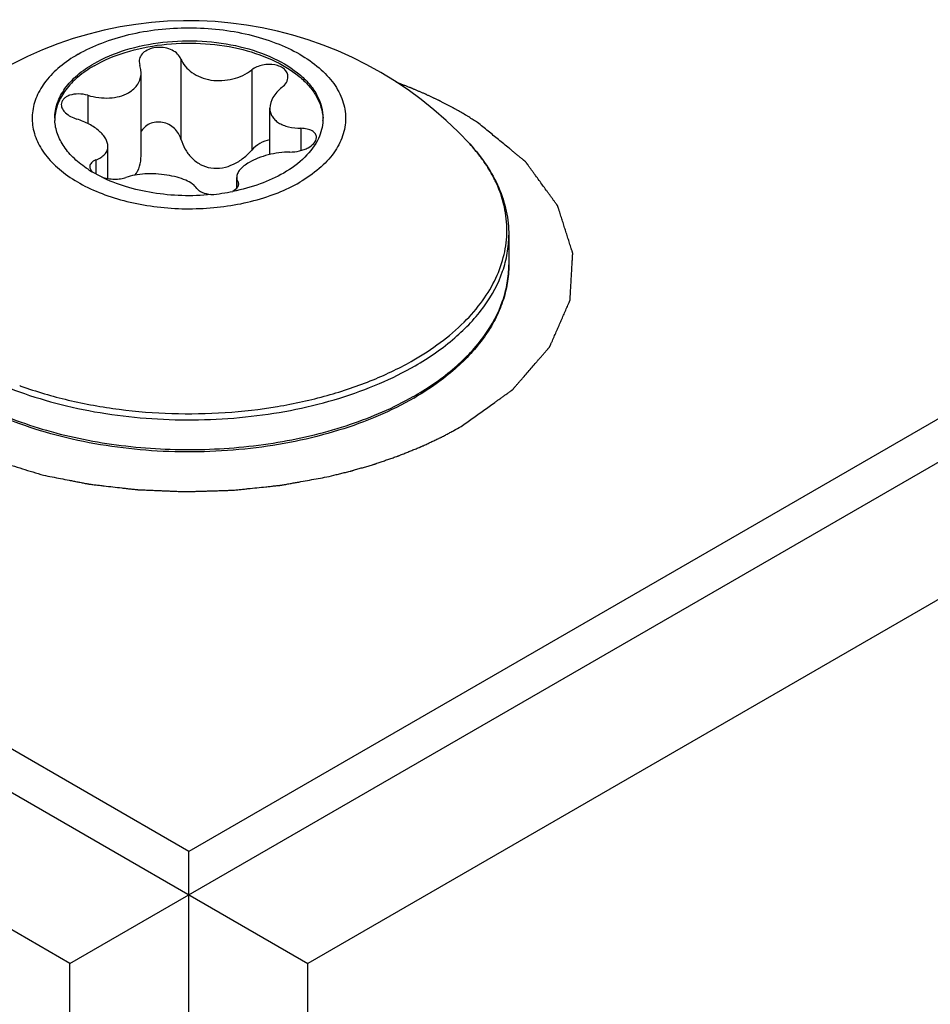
# Model space of a CAD drawing. Header units: inches. Extents: x 0 to 34, y 0 to 22.
# Tile 24 of 38: x 29.413 to 29.732, y 15.962 to 16.308. Entities that reach past the tile are written whole.
import ezdxf

# ---------------------------------------------------------------- set-up
doc = ezdxf.new("R2010")
doc.units = ezdxf.units.IN
doc.header["$LTSCALE"] = 1.87
doc.header["$MEASUREMENT"] = 0
doc.layers.get('0').update_dxf_attribs({"linetype": 'CONTINUOUS'})
doc.layers.add('02___PRT_ALL_AXES', color=7, linetype='CONTINUOUS')
doc.layers.add('03___PRT_ALL_CURVES', color=7, linetype='CONTINUOUS')

msp = doc.modelspace()

# ---------------------------------------------------------------- linework, layer by layer
at = {"color": 7, "linetype": 'CONTINUOUS'}
for p, q in [((25.6898695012, 18.1846338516), (29.5139029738, 15.9766848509)), ((29.4721836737, 16.0160111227), (25.7598730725, 18.1594527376)), ((29.4304643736, 15.9766848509), (32.3706143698, 17.67429061)), ((32.3006107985, 17.649109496), (29.4721836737, 16.0160111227)), ((29.4547174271, 16.293053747), (29.4549484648, 16.2917343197)), ((29.4693981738, 16.2939698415), (29.4693981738, 16.2658727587)), ((29.4554105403, 16.2599876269), (29.4554105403, 16.2891002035)), ((29.49424351, 16.290126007), (29.49424351, 16.2620289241)), ((29.4367604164, 16.2812327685), (29.4367604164, 16.2712841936)), ((29.5005721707, 16.2604508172), (29.5005721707, 16.2767324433)), ((29.5114787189, 16.2696730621), (29.5114787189, 16.261883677)), ((29.4437951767, 16.2520658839), (29.4437951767, 16.2633193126)), ((29.4395459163, 16.2585443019), (29.4395459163, 16.2535247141)), ((29.4415124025, 16.252588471), (29.4381512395, 16.25443086)), ((29.4889568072, 16.2486482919), (29.4889568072, 16.252454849)), ((29.4896499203, 16.2500176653), (29.4894188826, 16.2508284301)), ((29.4894188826, 16.2508284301), (29.4894188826, 16.2493219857)), ((29.4875791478, 16.2476077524), (29.4890179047, 16.2486392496)), ((29.4721836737, 15.3957732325), (29.4721836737, 16.0160111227))]:
    msp.add_line(p, q, dxfattribs=at)
at = {"color": 3, "linetype": 'CONTINUOUS'}
for p, q in [((29.4304643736, 15.9766848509), (25.6898695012, 18.1364574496)), ((32.3706143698, 17.6261142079), (29.5139029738, 15.9766848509)), ((29.4304643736, 15.4198521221), (29.4304643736, 15.9766848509)), ((29.5139029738, 15.4198521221), (29.5139029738, 15.9766848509))]:
    msp.add_line(p, q, dxfattribs=at)
at = {"color": 7, "linetype": 'CONTINUOUS'}
for centre, radius, start, end in [((29.4408517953, 16.2731885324), 0.0157152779, 180.0061593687, 182.8999945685), ((29.5035366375, 16.2731855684), 0.0156941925, 357.0735067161, 0.0046519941), ((29.4596042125, 16.2899149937), 0.0414650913, 236.6683084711, 238.843710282), ((29.5389834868, 16.2316192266), 0.0451421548, 24.4847036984, 26.1737428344), ((29.4727247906, 16.3219554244), 0.0759050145, 275.4526072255, 281.2944642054), ((29.4610216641, 16.3122346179), 0.1412880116, 250.0617337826, 250.2390726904), ((29.4984612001, 16.2678491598), 0.1061226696, 299.6006710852, 300.0011597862), ((29.498655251, 16.2659062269), 0.1049195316, 300.001094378, 300.4711562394)]:
    msp.add_arc(centre, radius, start, end, dxfattribs=at)
for points, knots in [([(29.4389162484, 16.2923950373), (29.4423987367, 16.2944057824), (29.4502838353, 16.2976593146), (29.4631349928, 16.3002311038), (29.476727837, 16.3006072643), (29.489952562, 16.2987488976), (29.5017372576, 16.2948125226), (29.509933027, 16.289822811), (29.5147432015, 16.2849954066), (29.517298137, 16.2812366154), (29.5188729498, 16.2772720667), (29.519230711, 16.2745262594), (29.5192308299, 16.2731868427)], [0, 0, 0, 0, 0.1286837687, 0.270271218, 0.4174249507, 0.5617695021, 0.6954400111, 0.8127051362, 0.8646707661, 0.9125063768, 0.9571378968, 1, 1, 1, 1]), ([(29.4389162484, 16.2915914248), (29.4423538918, 16.293576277), (29.4501284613, 16.2967989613), (29.4628039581, 16.2993808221), (29.4762302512, 16.2998203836), (29.4893362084, 16.2980760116), (29.5010824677, 16.2942898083), (29.5093242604, 16.2894588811), (29.5142506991, 16.2847604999), (29.5169260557, 16.2810892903), (29.5186568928, 16.2772053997), (29.5191448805, 16.2744938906), (29.5192113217, 16.2731661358)], [0, 0, 0, 0, 0.128085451, 0.2689412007, 0.4154719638, 0.5595416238, 0.6934492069, 0.8114636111, 0.8638990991, 0.9121740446, 0.9571033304, 1, 1, 1, 1]), ([(29.4693981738, 16.2939698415), (29.4691467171, 16.2946164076), (29.4682687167, 16.2958671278), (29.4662979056, 16.2971938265), (29.463851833, 16.2979789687), (29.4612094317, 16.2981426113), (29.458678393, 16.2976707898), (29.4565506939, 16.2966046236), (29.4550777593, 16.2950179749), (29.454717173, 16.2936813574), (29.4547175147, 16.2930534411)], [0, 0, 0, 0, 0.1118387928, 0.2381835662, 0.3771295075, 0.5212223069, 0.6607833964, 0.7875843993, 0.8987730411, 1, 1, 1, 1]), ([(29.4251365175, 16.273186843), (29.4251363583, 16.2749788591), (29.425797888, 16.2787147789), (29.4286304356, 16.2839177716), (29.4331050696, 16.2886239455), (29.4368510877, 16.2912026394), (29.4389162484, 16.2923950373)], [0, 0, 0, 0, 0.2177760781, 0.4509606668, 0.7101999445, 1, 1, 1, 1]), ([(29.4389162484, 16.2915914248), (29.4369228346, 16.2904404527), (29.4332947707, 16.2879569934), (29.428910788, 16.2834536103), (29.4260395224, 16.2784860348), (29.425242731, 16.2748997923), (29.4251560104, 16.2731661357)], [0, 0, 0, 0, 0.2887937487, 0.5482654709, 0.782219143, 1, 1, 1, 1]), ([(29.4554105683, 16.2891001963), (29.4554105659, 16.2893202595), (29.4553708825, 16.2902139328), (29.4551722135, 16.2910987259), (29.4549484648, 16.2917343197)], [0, 0, 0, 0, 0.2461859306, 1, 1, 1, 1]), ([(29.4693981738, 16.2939698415), (29.4697563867, 16.2930487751), (29.4708417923, 16.2912483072), (29.4732555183, 16.289052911), (29.4763586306, 16.2874097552), (29.4811995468, 16.2861340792), (29.4876032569, 16.2865134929), (29.4922982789, 16.2886477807), (29.49424351, 16.290126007)], [0, 0, 0, 0, 0.1043138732, 0.2176959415, 0.3405736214, 0.4713179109, 0.7421188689, 1, 1, 1, 1]), ([(29.5069459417, 16.2877241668), (29.5069461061, 16.2882060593), (29.5067127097, 16.2892178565), (29.5057039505, 16.2904886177), (29.5041890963, 16.2914291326), (29.5016057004, 16.292203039), (29.4980396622, 16.2920949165), (29.4953487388, 16.290965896), (29.49424351, 16.290126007)], [0, 0, 0, 0, 0.0952418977, 0.1972410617, 0.312703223, 0.4423948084, 0.7256452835, 1, 1, 1, 1]), ([(29.4510286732, 16.2821317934), (29.4516987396, 16.2825186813), (29.4529241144, 16.2834072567), (29.4543438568, 16.2851057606), (29.4552178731, 16.2870400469), (29.4554105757, 16.2884198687), (29.4554105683, 16.2891001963)], [0, 0, 0, 0, 0.2696224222, 0.5220318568, 0.7629282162, 1, 1, 1, 1]), ([(29.5048214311, 16.2840184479), (29.5054385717, 16.2845085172), (29.5064743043, 16.2855872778), (29.5069457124, 16.2870520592), (29.5069459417, 16.2877241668)], [0, 0, 0, 0, 0.5397035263, 1, 1, 1, 1]), ([(29.4367604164, 16.2812327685), (29.4356774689, 16.2815494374), (29.4335115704, 16.2818723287), (29.4308697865, 16.2815226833), (29.4291437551, 16.2807350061), (29.4281873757, 16.2799696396), (29.4275728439, 16.279028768), (29.4274354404, 16.2783191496), (29.4274354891, 16.277976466)], [0, 0, 0, 0, 0.3038644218, 0.5821238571, 0.70338816, 0.8109963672, 0.907711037, 1, 1, 1, 1]), ([(29.4367604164, 16.2812327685), (29.4380039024, 16.2808691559), (29.4405349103, 16.2803463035), (29.4453947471, 16.280144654), (29.4490387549, 16.2809828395), (29.4510286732, 16.2821317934)], [0, 0, 0, 0, 0.2662972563, 0.5276963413, 1, 1, 1, 1]), ([(29.5048214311, 16.2840184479), (29.5041778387, 16.2835073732), (29.5030130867, 16.2824261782), (29.501277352, 16.2801160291), (29.5005721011, 16.278042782), (29.5005722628, 16.2767324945)], [0, 0, 0, 0, 0.2845779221, 0.5462835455, 1, 1, 1, 1]), ([(29.4274354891, 16.277976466), (29.4274355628, 16.2774578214), (29.4277712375, 16.2763243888), (29.4289811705, 16.274893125), (29.4307398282, 16.2736934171), (29.4321376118, 16.2731217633), (29.4328886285, 16.2728896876)], [0, 0, 0, 0, 0.1972802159, 0.4297785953, 0.7010024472, 1, 1, 1, 1]), ([(29.5005722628, 16.2767324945), (29.5005723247, 16.2762304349), (29.5007007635, 16.2752238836), (29.5013096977, 16.2738133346), (29.502306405, 16.2725775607), (29.5036464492, 16.2715484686), (29.5052836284, 16.2707366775), (29.507889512, 16.2699222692), (29.510019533, 16.2696965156), (29.5114787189, 16.2696730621)], [0, 0, 0, 0, 0.1047125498, 0.2086316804, 0.3164572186, 0.432209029, 0.5583429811, 0.6956241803, 1, 1, 1, 1]), ([(29.4368197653, 16.2552707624), (29.4351174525, 16.2563908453), (29.4320251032, 16.2587772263), (29.4283221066, 16.2629897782), (29.4259096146, 16.2675589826), (29.4252367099, 16.2708125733), (29.425156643, 16.2723934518)], [0, 0, 0, 0, 0.2849916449, 0.5431287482, 0.7786220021, 1, 1, 1, 1]), ([(29.4437950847, 16.2633193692), (29.4437949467, 16.264244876), (29.443273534, 16.2657238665), (29.4420373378, 16.2674265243), (29.4401979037, 16.2692746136), (29.4371662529, 16.2712888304), (29.4343874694, 16.2724265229), (29.4328886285, 16.2728896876)], [0, 0, 0, 0, 0.1818442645, 0.2913315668, 0.4137930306, 0.6917665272, 1, 1, 1, 1]), ([(29.4693981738, 16.2658727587), (29.4692048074, 16.2665727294), (29.4686089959, 16.2679463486), (29.4671663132, 16.2697078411), (29.4652426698, 16.2710498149), (29.462984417, 16.2718270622), (29.4606054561, 16.2719353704), (29.4583629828, 16.2713396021), (29.4565124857, 16.2700995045), (29.4556579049, 16.2689214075), (29.4553531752, 16.268296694)], [0, 0, 0, 0, 0.1206728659, 0.2451098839, 0.3737990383, 0.5054520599, 0.6367883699, 0.7638384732, 0.8844976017, 1, 1, 1, 1]), ([(29.5192103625, 16.2723843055), (29.5191558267, 16.2713175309), (29.5188205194, 16.2691553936), (29.5180707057, 16.2671025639), (29.5176031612, 16.2661033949)], [0, 0, 0, 0, 0.491944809, 1, 1, 1, 1]), ([(29.5169318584, 16.2664449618), (29.5169318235, 16.2666645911), (29.5168641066, 16.2671130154), (29.5164341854, 16.2679811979), (29.5153459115, 16.2688826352), (29.5135693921, 16.2695145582), (29.5122091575, 16.2696613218), (29.5114787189, 16.2696730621)], [0, 0, 0, 0, 0.0950279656, 0.192634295, 0.4133412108, 0.6839172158, 1, 1, 1, 1]), ([(29.4693981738, 16.2658727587), (29.4697293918, 16.2646737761), (29.4706924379, 16.2623232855), (29.4729762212, 16.2592293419), (29.4760940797, 16.2568189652), (29.4799193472, 16.2555163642), (29.4840235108, 16.2556180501), (29.4879256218, 16.2569424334), (29.4913927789, 16.259129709), (29.4933647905, 16.2610124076), (29.49424351, 16.2620289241)], [0, 0, 0, 0, 0.1180090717, 0.2382852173, 0.3609988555, 0.4861920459, 0.6138607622, 0.7432062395, 0.8725246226, 1, 1, 1, 1]), ([(29.5005746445, 16.2655631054), (29.4993598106, 16.2653955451), (29.4969862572, 16.2645459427), (29.4950470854, 16.2629585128), (29.49424351, 16.2620289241)], [0, 0, 0, 0, 0.4995047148, 1, 1, 1, 1]), ([(29.5176031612, 16.2661033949), (29.5164675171, 16.2636764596), (29.5128904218, 16.2589512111), (29.508142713, 16.2555327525), (29.5054510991, 16.2539786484)], [0, 0, 0, 0, 0.4629756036, 1, 1, 1, 1]), ([(29.5076069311, 16.2613299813), (29.5087312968, 16.2613283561), (29.5104184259, 16.2615299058), (29.512558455, 16.2621769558), (29.5149053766, 16.2631991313), (29.5169321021, 16.2649071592), (29.5169318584, 16.2664449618)], [0, 0, 0, 0, 0.299532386, 0.4487662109, 0.590327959, 1, 1, 1, 1]), ([(29.5753431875, 16.2584564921), (29.5749944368, 16.258945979), (29.5735374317, 16.2609208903), (29.5719523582, 16.2628005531), (29.5706978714, 16.2641642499)], [0, 0, 0, 0, 0.2449177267, 1, 1, 1, 1]), ([(29.570698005, 16.2641642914), (29.5728383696, 16.2618376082), (29.5766935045, 16.2569960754), (29.5810786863, 16.2490365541), (29.5837777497, 16.2407105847), (29.5843883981, 16.2349940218), (29.5843883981, 16.2321750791)], [0, 0, 0, 0, 0.2665912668, 0.5193977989, 0.762289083, 1, 1, 1, 1]), ([(29.4395459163, 16.2585443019), (29.4401702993, 16.2587879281), (29.4413052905, 16.2593354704), (29.442702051, 16.2604491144), (29.4435998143, 16.2618024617), (29.4437951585, 16.2628245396), (29.4437950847, 16.2633193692)], [0, 0, 0, 0, 0.2964220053, 0.5535235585, 0.7811520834, 1, 1, 1, 1]), ([(29.5076069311, 16.2613299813), (29.5050456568, 16.2613336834), (29.5012147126, 16.260807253), (29.496497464, 16.2592893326), (29.4943241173, 16.2582715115), (29.4933386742, 16.2577025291)], [0, 0, 0, 0, 0.5173928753, 0.7701355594, 1, 1, 1, 1]), ([(29.4395459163, 16.2585443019), (29.4392336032, 16.2584224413), (29.4386669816, 16.2581489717), (29.4379714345, 16.2575995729), (29.4375235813, 16.256946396), (29.437421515, 16.2564542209), (29.4374214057, 16.2562195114)], [0, 0, 0, 0, 0.3015483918, 0.5620898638, 0.788882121, 1, 1, 1, 1]), ([(29.4532378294, 16.2531856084), (29.453980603, 16.2541088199), (29.4550922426, 16.2563277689), (29.4554107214, 16.2587583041), (29.4554105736, 16.2599876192)], [0, 0, 0, 0, 0.4908052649, 1, 1, 1, 1]), ([(29.4933386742, 16.2577025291), (29.4926892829, 16.2573275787), (29.4915250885, 16.2565644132), (29.4901066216, 16.2552589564), (29.4891906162, 16.2538965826), (29.4889567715, 16.2529086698), (29.4889567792, 16.2524548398)], [0, 0, 0, 0, 0.316382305, 0.5851361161, 0.8085204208, 1, 1, 1, 1]), ([(29.5794967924, 16.251531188), (29.5792060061, 16.2521229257), (29.5779659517, 16.254514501), (29.5765235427, 16.2567998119), (29.5753431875, 16.2584564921)], [0, 0, 0, 0, 0.2447847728, 1, 1, 1, 1]), ([(29.4374214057, 16.2562195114), (29.4374212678, 16.2559231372), (29.4375912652, 16.255275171), (29.4379856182, 16.2547497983), (29.4382253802, 16.2544960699)], [0, 0, 0, 0, 0.4591643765, 1, 1, 1, 1]), ([(29.4749691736, 16.2485929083), (29.474579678, 16.2491891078), (29.4733669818, 16.2503154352), (29.4709681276, 16.2515750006), (29.4679119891, 16.2525850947), (29.4643819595, 16.2533022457), (29.4606054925, 16.2536950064), (29.4568339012, 16.253720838), (29.4533142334, 16.2533510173), (29.4511164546, 16.2528001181), (29.4501238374, 16.2524367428)], [0, 0, 0, 0, 0.0814734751, 0.1845646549, 0.3085652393, 0.4483736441, 0.5959762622, 0.7422921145, 0.8790699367, 1, 1, 1, 1]), ([(29.5054510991, 16.2539786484), (29.5028152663, 16.2524567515), (29.4969875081, 16.2498368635), (29.4908341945, 16.2481694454), (29.4875908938, 16.2475204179)], [0, 0, 0, 0, 0.4792201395, 1, 1, 1, 1]), ([(29.4799374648, 16.2463938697), (29.4731636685, 16.2457404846), (29.4629518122, 16.2460310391), (29.4501445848, 16.2489457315), (29.4442350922, 16.2512368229), (29.4415124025, 16.252588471)], [0, 0, 0, 0, 0.5191271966, 0.7681183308, 1, 1, 1, 1]), ([(29.4415253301, 16.2525900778), (29.442976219, 16.2521046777), (29.4452594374, 16.2517454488), (29.4481661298, 16.2519072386), (29.4495202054, 16.2522157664), (29.4501238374, 16.2524367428)], [0, 0, 0, 0, 0.5263713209, 0.778842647, 1, 1, 1, 1]), ([(29.4889567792, 16.2524548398), (29.4889567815, 16.2523153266), (29.488995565, 16.2517477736), (29.4892016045, 16.2511972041), (29.4894188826, 16.2508284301)], [0, 0, 0, 0, 0.24582238, 1, 1, 1, 1]), ([(29.4890179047, 16.2486392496), (29.489207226, 16.2488412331), (29.4895193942, 16.2492622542), (29.4896500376, 16.2497795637), (29.4896498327, 16.2500172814)], [0, 0, 0, 0, 0.538014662, 1, 1, 1, 1]), ([(29.5510604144, 16.1884094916), (29.5574381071, 16.1920918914), (29.5662162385, 16.1984353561), (29.5752560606, 16.2088497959), (29.5800601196, 16.2168505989), (29.5830208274, 16.2251912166), (29.5840547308, 16.233720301), (29.5831277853, 16.2422512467), (29.5812659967, 16.247693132), (29.5800660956, 16.2503284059)], [0, 0, 0, 0, 0.2927966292, 0.4240002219, 0.5462226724, 0.6616335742, 0.7733061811, 0.884876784, 1, 1, 1, 1]), ([(29.4749691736, 16.2485929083), (29.4751538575, 16.2483102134), (29.475718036, 16.2477744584), (29.4773369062, 16.2469086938), (29.4788232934, 16.2465878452), (29.4798837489, 16.2464657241)], [0, 0, 0, 0, 0.1848604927, 0.415616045, 1, 1, 1, 1]), ([(29.3599790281, 16.2321750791), (29.3599791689, 16.228980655), (29.3608329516, 16.222432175), (29.3645883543, 16.2129767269), (29.3706819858, 16.2040130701), (29.3789411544, 16.1957185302), (29.3891754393, 16.1882396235), (29.4011666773, 16.1817172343), (29.4146646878, 16.1762786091), (29.4346152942, 16.1705306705), (29.4613532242, 16.1667806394), (29.4937527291, 16.1676735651), (29.5198727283, 16.1729015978), (29.53885374, 16.1797767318), (29.5474931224, 16.1840371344), (29.5515243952, 16.1863647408)], [0, 0, 0, 0, 0.0428344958, 0.0874372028, 0.135241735, 0.1871741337, 0.2436452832, 0.3046291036, 0.3697546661, 0.4383918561, 0.5826440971, 0.7297034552, 0.8712037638, 0.9375805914, 1, 1, 1, 1]), ([(29.5515243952, 16.1863647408), (29.5564496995, 16.1892085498), (29.5653835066, 16.1953617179), (29.5760559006, 16.2065732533), (29.5817870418, 16.217137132), (29.5840186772, 16.2257531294), (29.5843884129, 16.2300507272), (29.5843883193, 16.2321750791)], [0, 0, 0, 0, 0.289582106, 0.5486228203, 0.7816305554, 0.8918345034, 1, 1, 1, 1]), ([(29.5511167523, 16.1750442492), (29.5470869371, 16.1727174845), (29.5384601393, 16.1684625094), (29.5195325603, 16.1616077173), (29.4935203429, 16.1564071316), (29.4612723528, 16.1555381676), (29.4346667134, 16.1592985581), (29.4148087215, 16.1650512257), (29.4013546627, 16.1704999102), (29.3893804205, 16.1770460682), (29.379130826, 16.1845753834), (29.370824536, 16.1929638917), (29.3646641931, 16.2020812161), (29.3608485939, 16.2117534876), (29.3599789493, 16.2184702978), (29.3599789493, 16.2217556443)], [0, 0, 0, 0, 0.0623432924, 0.1285024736, 0.2692989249, 0.4154895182, 0.5589039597, 0.6272021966, 0.6920907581, 0.7529865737, 0.8095761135, 0.8618927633, 0.9103907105, 0.9559841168, 1, 1, 1, 1]), ([(29.5515243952, 16.1759453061), (29.5564497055, 16.1787891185), (29.5653834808, 16.1849423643), (29.5760561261, 16.1961537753), (29.5817868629, 16.2067178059), (29.584018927, 16.2153336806), (29.5843882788, 16.2196313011), (29.5843882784, 16.2217556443)], [0, 0, 0, 0, 0.2895823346, 0.5486250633, 0.7816309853, 0.8918349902, 1, 1, 1, 1]), ([(29.5843883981, 16.2217556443), (29.5843883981, 16.2195891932), (29.5840183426, 16.215213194), (29.5823692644, 16.2087578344), (29.5796555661, 16.2024602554), (29.5745543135, 16.194166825), (29.5655398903, 16.1845176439), (29.5567145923, 16.1783337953), (29.5518604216, 16.1754777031)], [0, 0, 0, 0, 0.1099321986, 0.2216165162, 0.3366900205, 0.45654725, 0.7142118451, 1, 1, 1, 1]), ([(29.3674295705, 16.1985415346), (29.3709783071, 16.1932031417), (29.3780322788, 16.1858757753), (29.3892636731, 16.1778659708), (29.4029453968, 16.1702509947), (29.4226940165, 16.1628917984), (29.4486459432, 16.157749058), (29.475980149, 16.1563584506), (29.5030935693, 16.1588039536), (29.528390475, 16.1649353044), (29.5439053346, 16.1716139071), (29.5508807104, 16.1755766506)], [0, 0, 0, 0, 0.0970045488, 0.1510143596, 0.2086284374, 0.3334446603, 0.4680798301, 0.6075442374, 0.746222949, 0.8785999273, 1, 1, 1, 1]), ([(29.4132527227, 16.1792668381), (29.4186957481, 16.1773114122), (29.4300735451, 16.1739878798), (29.4478322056, 16.1707924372), (29.4662637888, 16.1693365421), (29.4848577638, 16.1696614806), (29.5031026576, 16.1717575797), (29.5204976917, 16.1755686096), (29.5365630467, 16.1809882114), (29.5464748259, 16.1857618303), (29.5510604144, 16.1884094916)], [0, 0, 0, 0, 0.1222441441, 0.2499064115, 0.3807635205, 0.5124034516, 0.6423697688, 0.7683041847, 0.8880819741, 1, 1, 1, 1])]:
    msp.add_open_spline(points, degree=3, knots=knots, dxfattribs=at)
at = {"layer": '02___PRT_ALL_AXES', "color": 7, "linetype": 'CONTINUOUS'}
msp.add_line((29.5843883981, 16.2321750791), (29.5843883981, 16.2217556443), dxfattribs=at)
msp.add_arc((29.4721836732, 16.173538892), 0.1338582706, 42.6116030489, 120.0015974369, dxfattribs=at)
for points, knots in [([(29.4333088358, 16.295632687), (29.435970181, 16.2971693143), (29.4417894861, 16.2998794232), (29.4512660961, 16.3027597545), (29.4615258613, 16.3045329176), (29.4721836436, 16.3051310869), (29.4828416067, 16.3045328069), (29.4931008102, 16.3027601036), (29.5025796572, 16.2998783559), (29.5109295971, 16.2959904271), (29.5178477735, 16.291226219), (29.5230783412, 16.2857277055), (29.52638796, 16.279642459), (29.5275340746, 16.2731868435), (29.5263880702, 16.2667312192), (29.5230779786, 16.2606459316), (29.517849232, 16.2551481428), (29.5134717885, 16.2521343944), (29.5110585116, 16.2507409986)], [0, 0, 0, 0, 0.0665880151, 0.1384307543, 0.2140555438, 0.2916472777, 0.369239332, 0.4448631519, 0.5167085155, 0.5832946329, 0.6436739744, 0.6976889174, 0.7462728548, 0.7916473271, 0.8370215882, 0.8856063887, 0.9396187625, 1, 1, 1, 1]), ([(29.4333088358, 16.295632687), (29.431070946, 16.2943405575), (29.4269830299, 16.2915595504), (29.4219829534, 16.2865529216), (29.4185943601, 16.2810383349), (29.4169981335, 16.2751722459), (29.4173239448, 16.269205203), (29.419541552, 16.2634348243), (29.4234914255, 16.2580762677), (29.4289948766, 16.2532671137), (29.4358662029, 16.2491269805), (29.4438902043, 16.2457698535), (29.4528165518, 16.243294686), (29.465624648, 16.2412637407), (29.4819097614, 16.241269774), (29.4946953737, 16.243947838), (29.5006650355, 16.2460353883)], [0, 0, 0, 0, 0.0610370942, 0.1161289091, 0.1659568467, 0.2122160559, 0.2575069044, 0.3047118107, 0.356170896, 0.4132311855, 0.4762611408, 0.5448578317, 0.6180615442, 0.694531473, 0.8506242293, 1, 1, 1, 1]), ([(29.5006650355, 16.2460353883), (29.5015982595, 16.2463617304), (29.5051637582, 16.2476930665), (29.5086186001, 16.2493322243), (29.5110585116, 16.2507409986)], [0, 0, 0, 0, 0.2597544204, 1, 1, 1, 1])]:
    msp.add_open_spline(points, degree=3, knots=knots, dxfattribs=at)
at = {"layer": '03___PRT_ALL_CURVES', "color": 4, "linetype": 'CONTINUOUS'}
for points, knots in [([(29.5734486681, 16.271695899), (29.572929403, 16.2720208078), (29.5721504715, 16.2725081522), (29.571112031, 16.2731580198), (29.5704627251, 16.2735640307), (29.56994392, 16.273889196), (29.569618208, 16.2740916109), (29.5693609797, 16.2742554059), (29.5691589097, 16.274373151), (29.568954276, 16.2744894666), (29.5685463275, 16.2747228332), (29.5679338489, 16.2750725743), (29.5671175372, 16.2755390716), (29.5664371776, 16.2759277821), (29.5658929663, 16.2762387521), (29.5655526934, 16.2764331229), (29.5652807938, 16.2765885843), (29.5651101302, 16.2766858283), (29.5649921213, 16.2767537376), (29.5649224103, 16.2767927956), (29.5648441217, 16.2768328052), (29.5647491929, 16.276882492), (29.5645189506, 16.2770020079), (29.5641746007, 16.2771811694), (29.5637148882, 16.2774201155), (29.5632553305, 16.277659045), (29.5626425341, 16.2779776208), (29.5620297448, 16.2782962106), (29.5614169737, 16.2786147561), (29.5609573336, 16.2788537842), (29.5605744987, 16.2790525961), (29.5603061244, 16.2791925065), (29.5601533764, 16.2792712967), (29.5600371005, 16.2793336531), (29.55992738, 16.2793835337), (29.5597787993, 16.2794543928), (29.5595198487, 16.2795763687), (29.5591493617, 16.2797516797), (29.5587050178, 16.2799616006), (29.5581124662, 16.2802416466), (29.5573718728, 16.2805916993), (29.5566310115, 16.2809415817), (29.5560388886, 16.2812219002), (29.5556675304, 16.2813961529), (29.5553733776, 16.2815377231), (29.5550685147, 16.2816713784), (29.5545300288, 16.2819015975), (29.5537633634, 16.2822324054), (29.5528422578, 16.2826285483), (29.5520748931, 16.2829588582), (29.5514610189, 16.2832230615), (29.551077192, 16.2833882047), (29.5507704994, 16.2835202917), (29.5505779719, 16.2836029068), (29.5504448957, 16.2836606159), (29.5503662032, 16.2836937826), (29.5502775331, 16.2837276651), (29.5501701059, 16.2837697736), (29.5499094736, 16.2838710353), (29.5495197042, 16.2840228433), (29.5489993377, 16.2842253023), (29.5484791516, 16.2844277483), (29.5477855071, 16.2846976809), (29.5465716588, 16.2851700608), (29.5455312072, 16.2855749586), (29.5448375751, 16.2858448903)], [0, 0, 0, 0, 0.0625, 0.09375, 0.125, 0.140625, 0.15625, 0.1640625, 0.171875, 0.1796875, 0.1875, 0.21875, 0.25, 0.28125, 0.296875, 0.3125, 0.3203125, 0.328125, 0.33203125, 0.333984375, 0.3359375, 0.33984375, 0.34375, 0.359375, 0.375, 0.390625, 0.40625, 0.4375, 0.453125, 0.46875, 0.484375, 0.4921875, 0.49609375, 0.5, 0.50390625, 0.5078125, 0.515625, 0.53125, 0.546875, 0.5625, 0.59375, 0.625, 0.640625, 0.65625, 0.6640625, 0.671875, 0.6875, 0.71875, 0.75, 0.78125, 0.796875, 0.8125, 0.8203125, 0.828125, 0.83203125, 0.833984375, 0.8359375, 0.83984375, 0.84375, 0.859375, 0.875, 0.890625, 0.90625, 0.9375, 1, 1, 1, 1]), ([(29.3767242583, 16.2752654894), (29.3758532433, 16.274653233), (29.3741112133, 16.27342872), (29.3714981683, 16.2715919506), (29.3693206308, 16.2700613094), (29.3675786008, 16.2688367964), (29.3662720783, 16.2679184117), (29.3649655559, 16.2670000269), (29.3636590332, 16.2660816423), (29.3625702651, 16.2653163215), (29.3616992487, 16.2647040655), (29.3611548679, 16.2643214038), (29.3607737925, 16.2640535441), (29.3605560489, 16.263900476), (29.3603927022, 16.2637856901), (29.3602567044, 16.263689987), (29.360147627, 16.2636135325), (29.3600665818, 16.2635558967), (29.3599966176, 16.2635088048), (29.3599586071, 16.2634641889), (29.3599174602, 16.2634207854), (29.3598670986, 16.2633661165), (29.3597453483, 16.2632352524), (29.3595630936, 16.263038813), (29.3593198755, 16.2627769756), (29.3590767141, 16.2625151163), (29.358752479, 16.2621659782), (29.358347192, 16.261729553), (29.3578608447, 16.2612058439), (29.3573744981, 16.2606821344), (29.3567260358, 16.2599838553), (29.355915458, 16.2591110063), (29.3546185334, 16.257714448), (29.3533216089, 16.2563178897), (29.3520246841, 16.2549213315), (29.3510519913, 16.2538739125), (29.3500792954, 16.2528264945), (29.3492687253, 16.2519536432), (29.3487013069, 16.2513426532), (29.348377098, 16.2509935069), (29.3481338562, 16.2507316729), (29.3479314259, 16.2505133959), (29.3477688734, 16.2503389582), (29.3476486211, 16.2502076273), (29.347543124, 16.2500997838), (29.3474978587, 16.2500016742), (29.3474457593, 16.2499056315), (29.347382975, 16.2497848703), (29.3472812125, 16.249592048), (29.3471544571, 16.2493508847), (29.3469513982, 16.2489650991), (29.3466976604, 16.2484828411), (29.3463931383, 16.2479041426), (29.3460886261, 16.2473254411), (29.3457841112, 16.2467467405), (29.3453780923, 16.2459751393), (29.3448705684, 16.245010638), (29.3442615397, 16.2438532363), (29.3436525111, 16.2426958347), (29.3430434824, 16.241538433), (29.3424344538, 16.2403810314), (29.3419269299, 16.23941653), (29.3415209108, 16.2386449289), (29.3412163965, 16.2380662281), (29.3409118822, 16.2374875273), (29.3406073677, 16.2369088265), (29.3403536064, 16.2364265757), (29.3401505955, 16.2360407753), (29.340023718, 16.2357996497), (29.3399222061, 16.2356067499), (29.3398587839, 16.2354861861), (29.339807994, 16.2353897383), (29.3397763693, 16.235329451), (29.3397507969, 16.2352812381), (29.339746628, 16.2352316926), (29.3397293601, 16.2351456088), (29.339709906, 16.2350223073), (29.3396843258, 16.2348744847), (29.3396593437, 16.2347266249), (29.3396258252, 16.2345294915), (29.3395839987, 16.2342830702), (29.3395170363, 16.2338887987), (29.3393998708, 16.2331988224), (29.3392324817, 16.2322131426), (29.339031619, 16.2310303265), (29.3388307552, 16.2298475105), (29.3386298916, 16.2286646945), (29.338429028, 16.2274818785), (29.3382281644, 16.2262990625), (29.3380273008, 16.2251162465), (29.3378599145, 16.2241305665), (29.3377260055, 16.2233420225), (29.3376255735, 16.2227506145), (29.3375251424, 16.2221592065), (29.3374414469, 16.2216663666), (29.3373744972, 16.2212720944), (29.3373242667, 16.2209763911), (29.3372741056, 16.2206806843), (29.3372362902, 16.2204589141), (29.3372113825, 16.2203110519), (29.337200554, 16.2202494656), (29.3371929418, 16.220200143), (29.3371814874, 16.2201510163), (29.3371946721, 16.220088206), (29.3372069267, 16.2200130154), (29.3372245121, 16.2199126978), (29.3372460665, 16.2197873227), (29.3372721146, 16.2196368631), (29.3373067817, 16.2194362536), (29.3373674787, 16.2190851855), (29.3374541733, 16.2185836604), (29.3375928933, 16.2177812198), (29.3377662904, 16.2167781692), (29.3379743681, 16.2155745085), (29.3381824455, 16.2143708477), (29.338390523, 16.213167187), (29.3385986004, 16.2119635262), (29.3388066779, 16.2107598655), (29.3390147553, 16.2095562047), (29.3391881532, 16.2085531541), (29.3393268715, 16.2077507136), (29.3394309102, 16.2071488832), (29.3395176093, 16.2066473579), (29.3395869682, 16.2062461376), (29.3396389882, 16.2059452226), (29.3396910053, 16.205644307), (29.3397343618, 16.2053935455), (29.339769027, 16.205192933), (29.3397907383, 16.2050675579), (29.3398080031, 16.20496724), (29.3398212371, 16.2048920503), (29.3398313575, 16.2048292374), (29.3398414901, 16.2047793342), (29.3398435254, 16.2047409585), (29.3398667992, 16.2047062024), (29.3398904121, 16.2046585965), (29.3399224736, 16.2045995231), (29.3399598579, 16.2045284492), (29.3400100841, 16.2044337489), (29.3400727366, 16.2043153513), (29.3401730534, 16.2041259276), (29.3402984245, 16.2038891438), (29.3404488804, 16.2036050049), (29.3405993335, 16.2033208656), (29.3407999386, 16.2029420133), (29.3410506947, 16.2024684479), (29.3413516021, 16.2019001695), (29.341752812, 16.2011424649), (29.3422543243, 16.2001953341), (29.3428561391, 16.1990587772), (29.3436585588, 16.197543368), (29.3444609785, 16.1960279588), (29.3452633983, 16.1945125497), (29.3458652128, 16.1933759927), (29.3463667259, 16.1924288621), (29.3467679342, 16.1916711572), (29.3470186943, 16.1911975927), (29.3471942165, 16.1908660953), (29.3472945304, 16.1906766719), (29.3473697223, 16.1905345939), (29.3474325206, 16.1904162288), (29.347482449, 16.1903214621), (29.3475207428, 16.1902505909), (29.3475499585, 16.1901908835), (29.3475932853, 16.1901479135), (29.3476331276, 16.1901041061), (29.3476841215, 16.190049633), (29.3478055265, 16.189918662), (29.3479880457, 16.1897223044), (29.3482311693, 16.1894604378), (29.3484743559, 16.1891985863), (29.3487985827, 16.1888494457), (29.3492038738, 16.1884130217), (29.3496902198, 16.1878893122), (29.3501765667, 16.1873656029), (29.350825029, 16.1866673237), (29.3516356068, 16.1857944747), (29.3529325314, 16.1843979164), (29.3542294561, 16.1830013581), (29.3555263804, 16.1816047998), (29.3564990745, 16.1805573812), (29.3574717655, 16.1795099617), (29.3582823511, 16.1786371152), (29.3588497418, 16.1780261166), (29.359173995, 16.177676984), (29.3594171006, 16.1774151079), (29.3596199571, 16.1771969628), (29.3597816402, 16.177022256), (29.3599045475, 16.176891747), (29.360001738, 16.1767813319), (29.3601182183, 16.1767052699), (29.3602279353, 16.1766270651), (29.3603673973, 16.1765300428), (29.3605892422, 16.1763743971), (29.3608669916, 16.1761799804), (29.3613111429, 16.1758688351), (29.361866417, 16.1754799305), (29.3625327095, 16.1750132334), (29.3631990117, 16.1745465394), (29.3638653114, 16.1740798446), (29.3647537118, 16.1734575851), (29.3658642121, 16.1726797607), (29.3671968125, 16.1717463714), (29.3685294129, 16.1708129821), (29.3698620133, 16.1698795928), (29.3711946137, 16.1689462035), (29.3725272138, 16.168012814), (29.373637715, 16.1672349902), (29.3745261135, 16.1666127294), (29.3751924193, 16.1661460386), (29.375747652, 16.1657571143), (29.3761918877, 16.1654460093), (29.3764694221, 16.1652514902), (29.3766917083, 16.1650960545), (29.3768300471, 16.1649984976), (29.3769420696, 16.1649213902), (29.3770491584, 16.1648408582), (29.3772183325, 16.1647647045), (29.3774167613, 16.1646701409), (29.377682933, 16.1645451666), (29.3780150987, 16.1643885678), (29.3784139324, 16.1642008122), (29.3789456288, 16.1639504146), (29.3798761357, 16.1635122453), (29.3812054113, 16.1628862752), (29.3828005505, 16.1621351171), (29.3843956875, 16.1613839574), (29.3865225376, 16.1603824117), (29.3886493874, 16.1593808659), (29.3907762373, 16.1583793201), (29.3921055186, 16.157753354), (29.3931689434, 16.157252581), (29.3939665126, 16.1568770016), (29.3947640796, 16.1565014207), (29.3954287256, 16.1561884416), (29.395960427, 16.1559380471), (29.3963592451, 16.1557502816), (29.3967579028, 16.1555624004), (29.3970906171, 16.1554061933), (29.3973059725, 16.1553040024), (29.3974063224, 16.1552575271), (29.3974708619, 16.155224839), (29.3975687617, 16.1551964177), (29.3976840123, 16.1551607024), (29.3978384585, 16.1551136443), (29.3980312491, 16.1550546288), (29.3982627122, 16.1549838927), (29.3985712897, 16.1548895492), (29.3991113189, 16.1547244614), (29.3998827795, 16.1544886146), (29.4011171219, 16.1541112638), (29.4026600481, 16.1536395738), (29.4045115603, 16.1530735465), (29.4063630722, 16.152507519), (29.4082145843, 16.1519414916), (29.410683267, 16.1511867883), (29.4137691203, 16.1502434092), (29.4174721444, 16.1491113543), (29.419940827, 16.1483566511), (29.4211751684, 16.1479792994)], [0, 0, 0, 0, 0.015625, 0.03125, 0.046875, 0.0546875, 0.0625, 0.0703125, 0.078125, 0.0859375, 0.08984375, 0.09375, 0.095703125, 0.0966796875, 0.09765625, 0.0986328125, 0.0991210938, 0.099609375, 0.1000976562, 0.1003417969, 0.1005859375, 0.1010742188, 0.1015625, 0.103515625, 0.10546875, 0.107421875, 0.109375, 0.11328125, 0.1171875, 0.12109375, 0.125, 0.1328125, 0.140625, 0.15625, 0.1640625, 0.171875, 0.1796875, 0.1875, 0.19140625, 0.193359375, 0.1953125, 0.197265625, 0.1982421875, 0.19921875, 0.2001953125, 0.2006835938, 0.201171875, 0.2021484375, 0.203125, 0.205078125, 0.20703125, 0.2109375, 0.21484375, 0.21875, 0.22265625, 0.2265625, 0.234375, 0.2421875, 0.25, 0.2578125, 0.265625, 0.2734375, 0.27734375, 0.28125, 0.28515625, 0.2890625, 0.29296875, 0.294921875, 0.296875, 0.2978515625, 0.298828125, 0.2993164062, 0.2998046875, 0.3000488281, 0.3002929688, 0.30078125, 0.3017578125, 0.302734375, 0.3037109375, 0.3046875, 0.306640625, 0.30859375, 0.3125, 0.3203125, 0.328125, 0.3359375, 0.34375, 0.3515625, 0.359375, 0.3671875, 0.375, 0.37890625, 0.3828125, 0.38671875, 0.390625, 0.392578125, 0.39453125, 0.396484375, 0.3984375, 0.3989257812, 0.3994140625, 0.3996582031, 0.3999023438, 0.400390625, 0.4008789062, 0.4013671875, 0.40234375, 0.4033203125, 0.404296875, 0.40625, 0.41015625, 0.4140625, 0.421875, 0.4296875, 0.4375, 0.4453125, 0.453125, 0.4609375, 0.46875, 0.4765625, 0.48046875, 0.484375, 0.48828125, 0.490234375, 0.4921875, 0.494140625, 0.49609375, 0.4970703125, 0.498046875, 0.4985351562, 0.4990234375, 0.4995117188, 0.4997558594, 0.5, 0.5002441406, 0.5004882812, 0.5009765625, 0.5014648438, 0.501953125, 0.5029296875, 0.50390625, 0.505859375, 0.5078125, 0.509765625, 0.51171875, 0.515625, 0.51953125, 0.5234375, 0.53125, 0.5390625, 0.546875, 0.5625, 0.5703125, 0.578125, 0.5859375, 0.58984375, 0.59375, 0.595703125, 0.5966796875, 0.59765625, 0.5986328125, 0.5991210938, 0.599609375, 0.6000976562, 0.6003417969, 0.6005859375, 0.6010742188, 0.6015625, 0.603515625, 0.60546875, 0.607421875, 0.609375, 0.61328125, 0.6171875, 0.62109375, 0.625, 0.6328125, 0.640625, 0.65625, 0.6640625, 0.671875, 0.6796875, 0.6875, 0.69140625, 0.693359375, 0.6953125, 0.697265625, 0.6982421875, 0.69921875, 0.7001953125, 0.7006835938, 0.701171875, 0.7021484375, 0.703125, 0.705078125, 0.70703125, 0.7109375, 0.71484375, 0.71875, 0.72265625, 0.7265625, 0.734375, 0.7421875, 0.75, 0.7578125, 0.765625, 0.7734375, 0.78125, 0.78515625, 0.7890625, 0.79296875, 0.794921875, 0.796875, 0.7978515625, 0.798828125, 0.7993164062, 0.7998046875, 0.80078125, 0.8017578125, 0.802734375, 0.8046875, 0.806640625, 0.80859375, 0.8125, 0.8203125, 0.828125, 0.8359375, 0.84375, 0.859375, 0.8671875, 0.875, 0.87890625, 0.8828125, 0.88671875, 0.890625, 0.892578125, 0.89453125, 0.896484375, 0.8984375, 0.8994140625, 0.8996582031, 0.8999023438, 0.900390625, 0.9008789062, 0.9013671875, 0.90234375, 0.9033203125, 0.904296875, 0.90625, 0.91015625, 0.9140625, 0.921875, 0.9296875, 0.9375, 0.9453125, 0.953125, 0.96875, 0.984375, 1, 1, 1, 1]), ([(29.5676430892, 16.1650313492), (29.5689568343, 16.1659714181), (29.570927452, 16.1673815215), (29.5735549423, 16.1692616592), (29.5755255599, 16.1706717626), (29.5774961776, 16.1720818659), (29.579138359, 16.173256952), (29.5804521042, 16.1741970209), (29.581437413, 16.1749020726), (29.5822585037, 16.1754896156), (29.5829153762, 16.1759596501), (29.5834080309, 16.1763121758), (29.5839006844, 16.1766647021), (29.5843933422, 16.1770172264), (29.5848038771, 16.1773110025), (29.5850912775, 16.1775166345), (29.5852554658, 16.1776341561), (29.585378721, 16.1777222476), (29.5854810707, 16.1777958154), (29.5855637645, 16.1778543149), (29.5856135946, 16.1778916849), (29.5856577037, 16.1779197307), (29.5856863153, 16.1779545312), (29.5857390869, 16.1780142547), (29.5858427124, 16.1781345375), (29.5859917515, 16.1783059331), (29.5861701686, 16.1785117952), (29.5863487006, 16.1787176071), (29.5865867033, 16.1789920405), (29.5870032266, 16.1794722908), (29.5875982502, 16.1801583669), (29.5883122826, 16.1809816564), (29.5890263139, 16.1818049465), (29.5899783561, 16.1829026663), (29.5911684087, 16.1842748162), (29.5925964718, 16.185921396), (29.5937865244, 16.1872935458), (29.5947385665, 16.1883912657), (29.595452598, 16.1892145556), (29.5961666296, 16.1900378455), (29.5967616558, 16.1907239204), (29.5972376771, 16.1912727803), (29.5975946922, 16.1916844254), (29.5978922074, 16.1920274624), (29.5981302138, 16.1923018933), (29.5982789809, 16.1924734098), (29.5983979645, 16.1926106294), (29.5984872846, 16.1927135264), (29.5985762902, 16.192816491), (29.598643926, 16.1928935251), (29.5986876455, 16.1929451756), (29.5987200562, 16.1929789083), (29.5987367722, 16.1930261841), (29.5987623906, 16.1930817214), (29.5987946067, 16.1931561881), (29.5988355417, 16.1932491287), (29.5989006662, 16.1933979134), (29.598982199, 16.193583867), (29.5991125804, 16.193881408), (29.5992755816, 16.194253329), (29.5994711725, 16.1946996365), (29.5997319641, 16.1952947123), (29.6000579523, 16.1960385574), (29.6004491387, 16.1969311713), (29.6009707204, 16.1981213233), (29.6016226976, 16.1996090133), (29.6024050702, 16.2013942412), (29.6030570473, 16.2028819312), (29.603578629, 16.2040720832), (29.6039698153, 16.2049646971), (29.6043610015, 16.2058573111), (29.6047521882, 16.2067499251), (29.6050781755, 16.2074937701), (29.6053389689, 16.208088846), (29.6055019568, 16.2084607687), (29.6056323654, 16.2087583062), (29.605713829, 16.2089442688), (29.6057790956, 16.2090930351), (29.6058196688, 16.2091860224), (29.6058485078, 16.2092510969), (29.605862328, 16.2092836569), (29.6058711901, 16.209302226), (29.6058703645, 16.2093211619), (29.605872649, 16.2093447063), (29.6058744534, 16.2093824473), (29.6058784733, 16.2094484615), (29.6058837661, 16.2095427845), (29.6058924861, 16.2096936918), (29.6059032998, 16.2098823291), (29.6059163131, 16.2101086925), (29.6059336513, 16.2104105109), (29.6059553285, 16.2107877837), (29.6059813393, 16.2112405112), (29.6060073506, 16.2116932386), (29.6060420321, 16.2122968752), (29.606085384, 16.2130514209), (29.6061374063, 16.2139568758), (29.6061894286, 16.2148623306), (29.6062587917, 16.2160696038), (29.6063454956, 16.2175786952), (29.6064321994, 16.2190877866), (29.6065015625, 16.2202950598), (29.6065535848, 16.2212005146), (29.6066056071, 16.2221059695), (29.6066489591, 16.2228605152), (29.6066836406, 16.2234641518), (29.6067096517, 16.2239168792), (29.6067356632, 16.2243696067), (29.606757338, 16.2247468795), (29.6067746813, 16.2250486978), (29.6067876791, 16.2252750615), (29.6067985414, 16.2254636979), (29.6068071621, 16.2256146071), (29.6068127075, 16.2257089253), (29.6068162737, 16.2257749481), (29.6068188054, 16.2258126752), (29.6068192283, 16.2258362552), (29.6068222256, 16.2258551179), (29.6068155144, 16.2258739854), (29.6068054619, 16.2259070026), (29.6067841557, 16.2259730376), (29.606754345, 16.226067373), (29.6067062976, 16.2262183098), (29.6066463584, 16.2264069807), (29.6065503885, 16.2267088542), (29.6064304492, 16.2270861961), (29.6062385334, 16.2276899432), (29.605998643, 16.228444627), (29.6057107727, 16.2293502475), (29.6054229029, 16.2302558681), (29.605135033, 16.2311614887), (29.6047512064, 16.2323689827), (29.6042714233, 16.2338783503), (29.6036956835, 16.2356895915), (29.6032159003, 16.2371989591), (29.6028320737, 16.2384064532), (29.6025442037, 16.2393120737), (29.6023043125, 16.2400667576), (29.6021123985, 16.2406705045), (29.6019684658, 16.2411233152), (29.601848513, 16.2415006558), (29.6017525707, 16.2418025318), (29.6016925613, 16.2419911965), (29.6016446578, 16.2421421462), (29.6016144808, 16.2422364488), (29.6015908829, 16.2423119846), (29.6015716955, 16.2423683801), (29.6015604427, 16.2424161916), (29.6015319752, 16.2424510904), (29.6014942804, 16.2425043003), (29.6014356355, 16.2425837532), (29.601358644, 16.2426898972), (29.6012813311, 16.2427959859), (29.6011783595, 16.2429374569), (29.6010496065, 16.2431142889), (29.6008436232, 16.2433972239), (29.6005861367, 16.2437508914), (29.6002771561, 16.2441752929), (29.5998651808, 16.2447411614), (29.5993502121, 16.2454484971), (29.5987322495, 16.2462972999), (29.5981142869, 16.2471461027), (29.5972903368, 16.2482778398), (29.5962603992, 16.2496925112), (29.595024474, 16.2513901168), (29.5939945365, 16.2528047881), (29.5931705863, 16.2539365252), (29.592552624, 16.2547853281), (29.5919346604, 16.2556341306), (29.5914196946, 16.2563414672), (29.591059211, 16.2568366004), (29.5908532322, 16.2571195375), (29.5906987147, 16.2573317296), (29.5905443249, 16.2575439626), (29.590415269, 16.2577206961), (29.5903257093, 16.257844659), (29.5902798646, 16.2579062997), (29.5902553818, 16.2579420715), (29.5902136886, 16.2579723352), (29.590167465, 16.2580120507), (29.5900902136, 16.2580745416), (29.5899947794, 16.2581530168), (29.5898797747, 16.2582470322), (29.5897266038, 16.2583724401), (29.5894584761, 16.2585918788), (29.5890754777, 16.2589053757), (29.5886158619, 16.2592815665), (29.5881562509, 16.2596577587), (29.5876966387, 16.2600339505), (29.5870838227, 16.2605355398), (29.5863178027, 16.2611625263), (29.5853985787, 16.2619149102), (29.5841729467, 16.2629180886), (29.5826409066, 16.2641720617), (29.5808024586, 16.2656768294), (29.5789640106, 16.267181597), (29.5765127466, 16.2691879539), (29.5746742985, 16.2706927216), (29.5734486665, 16.2716959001)], [0, 0, 0, 0, 0.03125, 0.046875, 0.0625, 0.078125, 0.09375, 0.1015625, 0.109375, 0.1171875, 0.12109375, 0.125, 0.12890625, 0.1328125, 0.13671875, 0.138671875, 0.1396484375, 0.140625, 0.1416015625, 0.1420898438, 0.142578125, 0.1428222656, 0.1430664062, 0.1435546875, 0.14453125, 0.146484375, 0.1484375, 0.150390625, 0.15234375, 0.15625, 0.1640625, 0.171875, 0.1796875, 0.1875, 0.203125, 0.21875, 0.234375, 0.2421875, 0.25, 0.2578125, 0.265625, 0.26953125, 0.2734375, 0.27734375, 0.279296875, 0.28125, 0.2822265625, 0.283203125, 0.2841796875, 0.28515625, 0.2854003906, 0.2856445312, 0.2861328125, 0.2866210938, 0.287109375, 0.2880859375, 0.2890625, 0.291015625, 0.29296875, 0.296875, 0.30078125, 0.3046875, 0.3125, 0.3203125, 0.328125, 0.34375, 0.359375, 0.375, 0.3828125, 0.390625, 0.3984375, 0.40625, 0.4140625, 0.41796875, 0.421875, 0.423828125, 0.42578125, 0.4267578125, 0.427734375, 0.4282226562, 0.4284667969, 0.4285888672, 0.4287109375, 0.4289550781, 0.4291992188, 0.4296875, 0.4306640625, 0.431640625, 0.43359375, 0.435546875, 0.4375, 0.44140625, 0.4453125, 0.44921875, 0.453125, 0.4609375, 0.46875, 0.4765625, 0.484375, 0.5, 0.515625, 0.5234375, 0.53125, 0.5390625, 0.546875, 0.55078125, 0.5546875, 0.55859375, 0.5625, 0.564453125, 0.56640625, 0.568359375, 0.5693359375, 0.5703125, 0.5708007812, 0.5710449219, 0.5712890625, 0.5714111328, 0.5715332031, 0.5717773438, 0.572265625, 0.5732421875, 0.57421875, 0.576171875, 0.578125, 0.58203125, 0.5859375, 0.59375, 0.6015625, 0.609375, 0.6171875, 0.625, 0.640625, 0.65625, 0.671875, 0.6796875, 0.6875, 0.6953125, 0.69921875, 0.703125, 0.70703125, 0.708984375, 0.7109375, 0.7119140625, 0.712890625, 0.7133789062, 0.7138671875, 0.7143554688, 0.7145996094, 0.71484375, 0.7158203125, 0.716796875, 0.7177734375, 0.71875, 0.720703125, 0.72265625, 0.7265625, 0.73046875, 0.734375, 0.7421875, 0.75, 0.7578125, 0.765625, 0.78125, 0.796875, 0.8125, 0.8203125, 0.828125, 0.8359375, 0.84375, 0.84765625, 0.849609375, 0.8515625, 0.853515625, 0.85546875, 0.8564453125, 0.8569335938, 0.8571777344, 0.857421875, 0.8579101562, 0.8583984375, 0.859375, 0.8603515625, 0.861328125, 0.86328125, 0.8671875, 0.87109375, 0.875, 0.87890625, 0.8828125, 0.890625, 0.8984375, 0.90625, 0.921875, 0.9375, 0.953125, 0.96875, 1, 1, 1, 1]), ([(29.5205633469, 16.1473783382), (29.5216475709, 16.1476440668), (29.5232739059, 16.1480426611), (29.5251713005, 16.148507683), (29.5262555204, 16.1487734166), (29.5270687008, 16.1489726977), (29.5278818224, 16.1491720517), (29.5284918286, 16.1493213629), (29.5288982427, 16.1494212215), (29.5291019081, 16.1494705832), (29.5293037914, 16.1495221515), (29.5295644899, 16.1496014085), (29.5298932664, 16.1496968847), (29.5304176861, 16.1498516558), (29.5310737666, 16.1500444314), (29.5321231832, 16.1503532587), (29.5334350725, 16.1507391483), (29.534746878, 16.1511251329), (29.5357964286, 16.1514338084), (29.5364521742, 16.1516269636), (29.5369772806, 16.1517809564), (29.5373043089, 16.1518784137), (29.5375685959, 16.1519536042), (29.5377595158, 16.1520175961), (29.5379483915, 16.1520837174), (29.5383271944, 16.1522148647), (29.5388949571, 16.1524120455), (29.5396522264, 16.1526746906), (29.5404094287, 16.1529374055), (29.5414190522, 16.1532876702), (29.5424286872, 16.1536379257), (29.5434382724, 16.1539882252), (29.5441955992, 16.1542508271), (29.5448262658, 16.1544700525), (29.5452685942, 16.1546227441), (29.5455200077, 16.1547111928), (29.5457123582, 16.1547741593), (29.5458902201, 16.1548500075), (29.5461324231, 16.1549466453), (29.5465539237, 16.1551178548), (29.5471572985, 16.1553613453), (29.5478808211, 16.1556540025), (29.548845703, 16.1560440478), (29.5498105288, 16.1564341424), (29.550775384, 16.1568242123), (29.5514989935, 16.1571167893), (29.5522227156, 16.1574092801), (29.5527651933, 16.1576288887), (29.553127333, 16.1577749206), (29.5532774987, 16.1578363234), (29.5533993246, 16.1578841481), (29.5535149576, 16.157936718), (29.5537144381, 16.1580309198), (29.5540009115, 16.1581643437), (29.5544584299, 16.1583784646), (29.5550306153, 16.1586458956), (29.5559459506, 16.1590739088), (29.5570901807, 16.1596088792), (29.5582343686, 16.1601438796), (29.5591497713, 16.1605718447), (29.5597217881, 16.1608393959), (29.5601796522, 16.1610532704), (29.5604652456, 16.1611873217), (29.5606663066, 16.1612803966), (29.5607794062, 16.1613347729), (29.5608857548, 16.1613936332), (29.5610209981, 16.1614656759), (29.5613436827, 16.1616398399), (29.5618285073, 16.161900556), (29.5624744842, 16.1622484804), (29.5631205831, 16.1625963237), (29.5639820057, 16.1630601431), (29.5654895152, 16.1638718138), (29.5667816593, 16.164567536), (29.5676430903, 16.1650313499)], [0, 0, 0, 0, 0.0625, 0.09375, 0.109375, 0.125, 0.140625, 0.15625, 0.16015625, 0.1640625, 0.16796875, 0.171875, 0.1796875, 0.1875, 0.203125, 0.21875, 0.25, 0.28125, 0.296875, 0.3125, 0.3203125, 0.328125, 0.33203125, 0.3359375, 0.33984375, 0.34375, 0.359375, 0.375, 0.390625, 0.40625, 0.4375, 0.453125, 0.46875, 0.484375, 0.4921875, 0.49609375, 0.5, 0.50390625, 0.5078125, 0.515625, 0.53125, 0.546875, 0.5625, 0.59375, 0.609375, 0.625, 0.640625, 0.65625, 0.66015625, 0.6640625, 0.666015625, 0.66796875, 0.671875, 0.6796875, 0.6875, 0.703125, 0.71875, 0.75, 0.78125, 0.796875, 0.8125, 0.8203125, 0.828125, 0.83203125, 0.833984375, 0.8359375, 0.83984375, 0.84375, 0.859375, 0.875, 0.890625, 0.90625, 0.9375, 1, 1, 1, 1]), ([(29.4211751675, 16.1479792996), (29.4221794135, 16.1477841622), (29.4241879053, 16.1473938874), (29.4272006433, 16.1468084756), (29.4297112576, 16.1463206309), (29.4317197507, 16.1459303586), (29.4332261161, 16.1456376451), (29.4344814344, 16.1453937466), (29.4354856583, 16.1451985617), (29.4361133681, 16.1450767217), (29.4366153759, 16.144978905), (29.4369294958, 16.144918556), (29.4371486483, 16.1448747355), (29.4372750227, 16.1448521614), (29.4374057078, 16.144838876), (29.4375675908, 16.1448190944), (29.4379573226, 16.1447742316), (29.4385414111, 16.1447058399), (29.4393204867, 16.1446152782), (29.4400994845, 16.1445245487), (29.4411381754, 16.1444036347), (29.4429558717, 16.1441920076), (29.4455525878, 16.1438896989), (29.4481493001, 16.1435873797), (29.4499670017, 16.1433757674), (29.4510056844, 16.14325483), (29.4517847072, 16.143164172), (29.4525636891, 16.1430733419), (29.45314804, 16.1430057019), (29.4535374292, 16.1429598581), (29.4536999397, 16.1429418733), (29.45382933, 16.1429248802), (29.4539609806, 16.1429174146), (29.4541924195, 16.1429087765), (29.4545224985, 16.1428941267), (29.455050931, 16.1428719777), (29.4557113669, 16.1428438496), (29.456768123, 16.1427990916), (29.4580890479, 16.1427430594), (29.4596741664, 16.142675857), (29.4612592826, 16.1426086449), (29.4628443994, 16.1425414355), (29.4644295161, 16.1424742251), (29.4660146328, 16.142407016), (29.4673355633, 16.1423510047), (29.4683923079, 16.142306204), (29.4690527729, 16.1422781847), (29.4695811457, 16.1422558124), (29.4699774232, 16.1422389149), (29.4703076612, 16.1422252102), (29.4705388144, 16.1422148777), (29.4706709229, 16.1422101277), (29.4707699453, 16.1422033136), (29.4708691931, 16.1422089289), (29.4710014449, 16.1422120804), (29.4712329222, 16.1422196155), (29.4715635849, 16.142229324), (29.4719603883, 16.1422414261), (29.4724894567, 16.1422574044), (29.4731507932, 16.1422774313), (29.474208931, 16.1423094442), (29.4755316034, 16.1423494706), (29.4771188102, 16.1423974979), (29.478706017, 16.1424455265), (29.4802932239, 16.1424935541), (29.4818804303, 16.1425415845), (29.4834676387, 16.142589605), (29.4847903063, 16.1426296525), (29.4858484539, 16.1426616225), (29.4865097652, 16.1426817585), (29.4870388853, 16.1426975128), (29.4873694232, 16.1427081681), (29.4876011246, 16.1427140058), (29.4877330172, 16.1427198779), (29.4878629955, 16.1427353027), (29.4880261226, 16.1427513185), (29.4884170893, 16.1427924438), (29.4890037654, 16.1428530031), (29.489785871, 16.1429343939), (29.4905680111, 16.1430156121), (29.4916108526, 16.1431239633), (29.4934358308, 16.1433135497), (29.4960429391, 16.1435844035), (29.4986500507, 16.1438552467), (29.5004750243, 16.144044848), (29.5015178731, 16.1441531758), (29.5022999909, 16.1442344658), (29.5030821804, 16.1443155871), (29.5036686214, 16.1443769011), (29.5040598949, 16.1444170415), (29.5042224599, 16.1444348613), (29.5043535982, 16.1444465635), (29.5044807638, 16.1444676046), (29.5047014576, 16.1445087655), (29.5050176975, 16.1445653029), (29.5055231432, 16.144657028), (29.5061551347, 16.1447712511), (29.507166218, 16.1449542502), (29.5084301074, 16.145182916), (29.5099467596, 16.1454573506), (29.5119689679, 16.1458232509), (29.5144967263, 16.1462806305), (29.5175300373, 16.1468294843), (29.5195522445, 16.1471953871), (29.5205633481, 16.1473783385)], [0, 0, 0, 0, 0.03125, 0.0625, 0.09375, 0.109375, 0.125, 0.140625, 0.1484375, 0.15625, 0.16015625, 0.1640625, 0.166015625, 0.1669921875, 0.16796875, 0.169921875, 0.171875, 0.1796875, 0.1875, 0.1953125, 0.203125, 0.21875, 0.25, 0.28125, 0.296875, 0.3046875, 0.3125, 0.3203125, 0.328125, 0.330078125, 0.33203125, 0.3330078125, 0.333984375, 0.3359375, 0.33984375, 0.34375, 0.3515625, 0.359375, 0.375, 0.390625, 0.40625, 0.421875, 0.4375, 0.453125, 0.46875, 0.4765625, 0.484375, 0.48828125, 0.4921875, 0.49609375, 0.498046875, 0.4990234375, 0.5, 0.5009765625, 0.501953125, 0.50390625, 0.5078125, 0.51171875, 0.515625, 0.5234375, 0.53125, 0.546875, 0.5625, 0.578125, 0.59375, 0.609375, 0.625, 0.640625, 0.6484375, 0.65625, 0.66015625, 0.6640625, 0.666015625, 0.6669921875, 0.66796875, 0.669921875, 0.671875, 0.6796875, 0.6875, 0.6953125, 0.703125, 0.71875, 0.75, 0.78125, 0.796875, 0.8046875, 0.8125, 0.8203125, 0.828125, 0.830078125, 0.83203125, 0.8330078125, 0.833984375, 0.8359375, 0.83984375, 0.84375, 0.8515625, 0.859375, 0.875, 0.890625, 0.90625, 0.9375, 0.96875, 1, 1, 1, 1])]:
    msp.add_open_spline(points, degree=3, knots=knots, dxfattribs=at)

doc.saveas('drawing.dxf')
